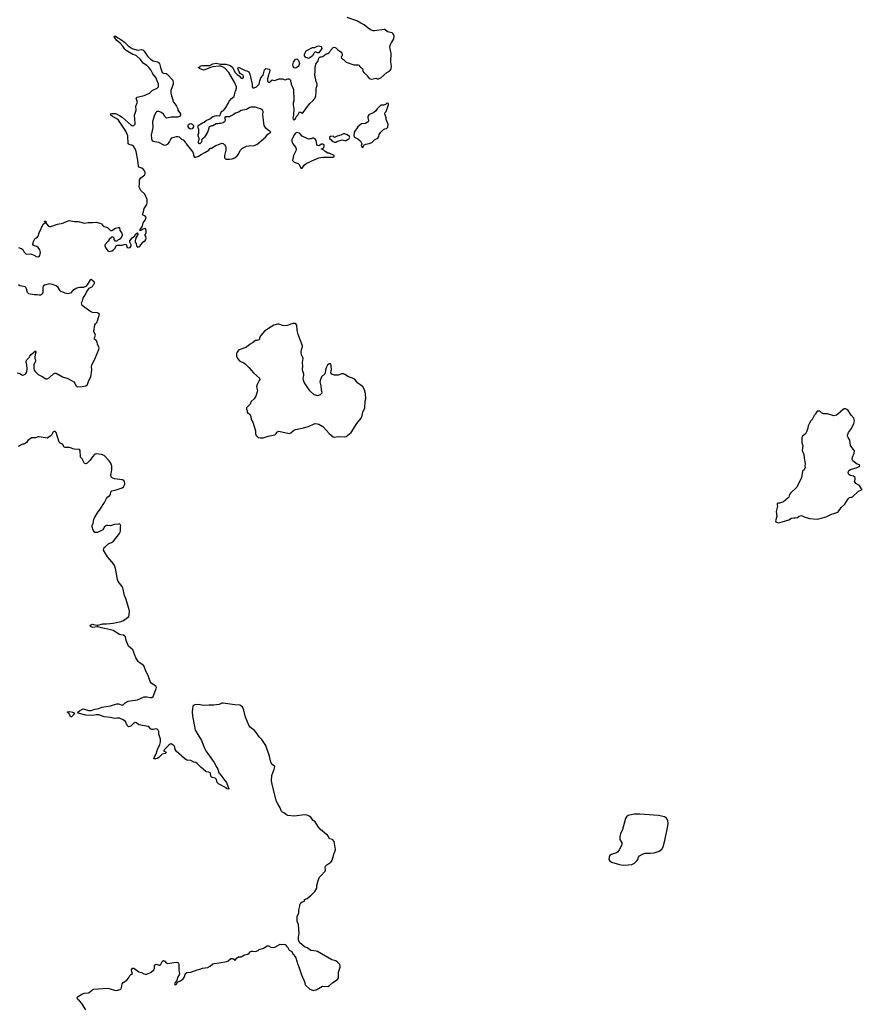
# Model space of a CAD drawing. Header units: inches. Extents: x 2354866 to 2448306, y 705012 to 877032.
# Tile 21 of 36: x 2415447 to 2428468, y 755135 to 770346. Entities that reach past the tile are written whole.
import ezdxf

# ---------------------------------------------------------------- set-up
doc = ezdxf.new("R2010")
doc.units = ezdxf.units.IN
doc.header["$MEASUREMENT"] = 0
for name, color, linetype in [('C4715', 7, 'Continuous'), ('C4716', 7, 'Continuous'), ('C4717', 7, 'Continuous'), ('C4725', 7, 'Continuous'), ('C4726', 7, 'Continuous'), ('C4727', 7, 'Continuous')]:
    doc.layers.add(name, color=color, linetype=linetype)

msp = doc.modelspace()

# ---------------------------------------------------------------- linework, layer by layer
at = {"layer": 'C4715', "color": 6, "elevation": 100}
for points in [[(2420000, 757963), (2419979, 757979), (2419945, 758025), (2419922, 758042), (2419890, 758055), (2419850, 758061), (2419690, 758041), (2419590, 758052), (2419570, 758061), (2419530, 758093), (2419510, 758103), (2419490, 758124), (2419471, 758171), (2419434, 758234), (2419418, 758270), (2419353, 758510), (2419339, 758590), (2419343, 758670), (2419382, 758770), (2419388, 758810), (2419350, 758842), (2419330, 758875), (2419308, 758970), (2419251, 759131), (2419190, 759225), (2419149, 759269), (2419105, 759330), (2419070, 759368), (2419016, 759410), (2418990, 759450), (2418938, 759570), (2418910, 759678), (2418889, 759730), (2418850, 759756), (2418770, 759760), (2418590, 759789), (2418570, 759786), (2418530, 759767), (2418445, 759755), (2418370, 759758), (2418290, 759750), (2418210, 759765), (2418156, 759764), (2418141, 759759), (2418130, 759749), (2418123, 759737), (2418115, 759705), (2418110, 759650), (2418115, 759590), (2418157, 759370), (2418186, 759330), (2418257, 759210), (2418301, 759090), (2418321, 759050), (2418451, 758871), (2418496, 758796), (2418509, 758770), (2418525, 758710), (2418563, 758670), (2418597, 758617), (2418644, 758564), (2418663, 758503), (2418675, 758475), (2418682, 758470), (2418670, 758458), (2418650, 758464), (2418637, 758477), (2418519, 758539), (2418501, 758561), (2418487, 758607), (2418478, 758618), (2418467, 758627), (2418421, 758641), (2418404, 758650), (2418396, 758696), (2418389, 758710), (2418370, 758721), (2418330, 758729), (2418316, 758736), (2418252, 758792), (2418190, 758856), (2418170, 758869), (2418137, 758877), (2418090, 758903), (2418030, 758909), (2417992, 758932), (2417864, 759044), (2417850, 759070), (2417843, 759110), (2417833, 759130), (2417790, 759159), (2417770, 759156), (2417750, 759140), (2417683, 759070), (2417671, 759050), (2417711, 759030), (2417695, 759010), (2417650, 758999), (2417599, 758950), (2417570, 758932), (2417550, 758925), (2417525, 758925), (2417519, 758930), (2417525, 758950), (2417557, 759003), (2417576, 759070), (2417613, 759150), (2417622, 759190), (2417621, 759230), (2417598, 759310), (2417597, 759350), (2417589, 759370), (2417570, 759384), (2417550, 759389), (2417510, 759380), (2417490, 759380), (2417470, 759392), (2417452, 759412), (2417430, 759426), (2417290, 759452), (2417250, 759482), (2417230, 759487), (2417199, 759470), (2417170, 759439), (2417150, 759425), (2417130, 759421), (2417110, 759444), (2417082, 759502), (2417048, 759528), (2416990, 759556), (2416950, 759556), (2416910, 759548), (2416850, 759568), (2416750, 759577), (2416670, 759605), (2416630, 759606), (2416570, 759596), (2416470, 759602), (2416352, 759632), (2416345, 759650), (2416373, 759670), (2416430, 759698), (2416450, 759696), (2416510, 759676), (2416550, 759674), (2416610, 759693), (2416670, 759705), (2416716, 759724), (2416850, 759744), (2416950, 759776), (2416975, 759775), (2417030, 759756), (2417050, 759765), (2417075, 759790), (2417123, 759817), (2417154, 759826), (2417270, 759839), (2417370, 759883), (2417410, 759887), (2417470, 759873), (2417490, 759874), (2417512, 759890), (2417553, 760000)], [(2420000, 755960), (2419947, 755967), (2419890, 756006), (2419850, 756023), (2419770, 756088), (2419755, 756130), (2419755, 756170), (2419764, 756230), (2419758, 756370), (2419735, 756415), (2419734, 756434), (2419736, 756490), (2419759, 756550), (2419761, 756590), (2419777, 756650), (2419777, 756670), (2419790, 756702), (2419810, 756718), (2419846, 756730), (2419850, 756752), (2419890, 756772), (2419950, 756821), (2420000, 756868)], [(2416469, 755050), (2416407, 755147), (2416369, 755190), (2416345, 755210), (2416334, 755230), (2416339, 755250), (2416409, 755290), (2416450, 755307), (2416510, 755311), (2416523, 755317), (2416558, 755350), (2416590, 755371), (2416810, 755384), (2416910, 755352), (2416950, 755350), (2416997, 755363), (2417009, 755371), (2417021, 755390), (2417030, 755450), (2417044, 755470), (2417104, 755510), (2417130, 755538), (2417150, 755578), (2417165, 755595), (2417188, 755610), (2417179, 755639), (2417177, 755670), (2417190, 755691), (2417210, 755693), (2417290, 755639), (2417330, 755628), (2417366, 755606), (2417390, 755599), (2417410, 755601), (2417480, 755630), (2417521, 755670), (2417532, 755690), (2417532, 755730), (2417544, 755750), (2417550, 755753), (2417610, 755740), (2417630, 755754), (2417650, 755795), (2417670, 755810), (2417690, 755802), (2417710, 755776), (2417730, 755765), (2417867, 755787), (2417890, 755781), (2417903, 755770), (2417908, 755748), (2417904, 755670), (2417915, 755605), (2417911, 755590), (2417885, 755550), (2417877, 755503), (2417848, 755470), (2417841, 755450), (2417850, 755438), (2417870, 755447), (2417885, 755475), (2417896, 755484), (2417930, 755497), (2417972, 755530), (2417990, 755551), (2418011, 755609), (2418030, 755625), (2418090, 755632), (2418189, 755670), (2418230, 755678), (2418270, 755695), (2418354, 755706), (2418390, 755724), (2418430, 755759), (2418450, 755767), (2418530, 755774), (2418650, 755798), (2418670, 755808), (2418710, 755844), (2418730, 755845), (2418741, 755841), (2418757, 755830), (2418770, 755811), (2418806, 755854), (2418830, 755867), (2418869, 755871), (2418923, 755897), (2418972, 755908), (2418995, 755925), (2419010, 755945), (2419030, 755956), (2419050, 755958), (2419090, 755952), (2419130, 755965), (2419150, 755981), (2419217, 756003), (2419270, 756038), (2419290, 756041), (2419330, 756018), (2419370, 756012), (2419390, 756018), (2419470, 756062), (2419490, 756058), (2419530, 756062), (2419550, 756058), (2419562, 756050), (2419571, 756031), (2419590, 756014), (2419610, 755974), (2419651, 755951), (2419670, 755914), (2419684, 755904), (2419702, 755870), (2419715, 755855), (2419745, 755750), (2419758, 755730), (2419802, 755590), (2419851, 755471), (2419852, 755450), (2419862, 755430), (2419931, 755371), (2419970, 755354), (2419990, 755351), (2420000, 755353)]]:
    msp.add_lwpolyline(points, dxfattribs=at)
msp.add_lwpolyline([(2416230, 759575), (2416217, 759617), (2416200, 759640), (2416182, 759650), (2416185, 759655), (2416223, 759657), (2416270, 759647), (2416295, 759635), (2416299, 759630), (2416284, 759610), (2416250, 759576)], close=True, dxfattribs=at)
at = {"layer": 'C4716', "color": 6, "elevation": 100}
for points in [[(2415427, 766827), (2415470, 766811), (2415494, 766794), (2415517, 766757), (2415542, 766730), (2415550, 766726), (2415610, 766727), (2415630, 766723), (2415681, 766701), (2415694, 766690), (2415730, 766682), (2415746, 766690), (2415756, 766704), (2415769, 766750), (2415759, 766790), (2415730, 766829), (2415710, 766844), (2415675, 766855), (2415646, 766870), (2415655, 766885), (2415655, 766910), (2415680, 766960), (2415689, 766971), (2415710, 766978), (2415730, 767002), (2415747, 767053), (2415810, 767185), (2415830, 767205), (2415846, 767210), (2415842, 767222), (2415830, 767226), (2415830, 767234), (2415850, 767234), (2415852, 767210), (2415862, 767190), (2415890, 767158), (2415910, 767151), (2415930, 767151), (2416030, 767186), (2416116, 767204), (2416168, 767230), (2416210, 767244), (2416290, 767227), (2416351, 767231), (2416450, 767201), (2416506, 767214), (2416570, 767211), (2416630, 767216), (2416684, 767204), (2416710, 767191), (2416725, 767170), (2416750, 767151), (2416790, 767141), (2416811, 767131), (2416850, 767091), (2416870, 767091), (2416930, 767126), (2416970, 767138), (2416990, 767134), (2416996, 767090), (2417008, 767068), (2417025, 767050), (2417032, 767028), (2417032, 767010), (2417010, 766966), (2416990, 766948), (2416970, 766946), (2416950, 766926), (2416930, 766926), (2416906, 766950), (2416906, 766970), (2416890, 766986), (2416870, 766986), (2416830, 766948), (2416815, 766925), (2416761, 766870), (2416761, 766850), (2416781, 766810), (2416810, 766776), (2416830, 766767), (2416870, 766776), (2416899, 766790), (2416917, 766810), (2416942, 766858), (2416956, 766864), (2417030, 766865), (2417078, 766878), (2417090, 766874), (2417109, 766829), (2417130, 766822), (2417152, 766828), (2417170, 766850), (2417172, 766870), (2417149, 766910), (2417148, 766930), (2417184, 766976), (2417219, 767001), (2417242, 767038), (2417270, 767052), (2417274, 767026), (2417243, 766977), (2417231, 766930), (2417232, 766910), (2417245, 766890), (2417252, 766850), (2417260, 766840), (2417270, 766832), (2417290, 766838), (2417310, 766851), (2417349, 766911), (2417385, 766935), (2417395, 766950), (2417402, 766970), (2417396, 766996), (2417388, 767010), (2417388, 767030), (2417402, 767050), (2417399, 767090), (2417390, 767118), (2417365, 767115), (2417337, 767103), (2417330, 767089), (2417306, 767090), (2417309, 767110), (2417320, 767120), (2417345, 767155), (2417355, 767210), (2417384, 767250), (2417399, 767290), (2417390, 767308), (2417378, 767318), (2417346, 767330), (2417348, 767350), (2417357, 767363), (2417361, 767379), (2417369, 767430), (2417410, 767490), (2417418, 767510), (2417415, 767570), (2417383, 767650), (2417321, 767710), (2417296, 767750), (2417293, 767770), (2417299, 767810), (2417299, 767870), (2417319, 767901), (2417379, 767950), (2417385, 767970), (2417384, 767990), (2417378, 768010), (2417361, 768030), (2417333, 768050), (2417289, 768070), (2417284, 768084), (2417275, 768175), (2417247, 768310), (2417231, 768351), (2417204, 768390), (2417190, 768401), (2417138, 768418), (2417124, 768430), (2417117, 768550), (2417105, 768590), (2417085, 768625), (2416974, 768794), (2416950, 768815), (2416879, 768850), (2416855, 768870), (2416848, 768890), (2416870, 768897), (2416930, 768895), (2416990, 768866), (2417030, 768841), (2417170, 768719), (2417190, 768708), (2417210, 768711), (2417229, 768730), (2417234, 768746), (2417222, 768870), (2417247, 768950), (2417241, 769010), (2417265, 769070), (2417247, 769133), (2417262, 769150), (2417370, 769173), (2417455, 769210), (2417495, 769250), (2417573, 769287), (2417591, 769309), (2417593, 769350), (2417552, 769452), (2417507, 769510), (2417474, 769574), (2417450, 769605), (2417410, 769638), (2417353, 769673), (2417314, 769730), (2417250, 769786), (2417230, 769798), (2417193, 769810), (2417093, 769870), (2417070, 769893), (2417039, 769939), (2417001, 769981), (2416979, 770000)], [(2417065, 770000), (2417078, 769990), (2417121, 769941), (2417183, 769903), (2417270, 769876), (2417330, 769886), (2417350, 769878), (2417370, 769861), (2417422, 769782), (2417470, 769738), (2417510, 769713), (2417530, 769705), (2417577, 769697), (2417602, 769682), (2417610, 769670), (2417622, 769610), (2417650, 769531), (2417670, 769519), (2417710, 769514), (2417726, 769506), (2417813, 769410), (2417820, 769370), (2417817, 769350), (2417785, 769250), (2417785, 769210), (2417791, 769170), (2417811, 769110), (2417811, 769091), (2417822, 769070), (2417850, 769042), (2417872, 769010), (2417892, 768970), (2417892, 768950), (2417931, 768891), (2417931, 768869), (2417914, 768850), (2417890, 768842), (2417790, 768842), (2417723, 768823), (2417710, 768828), (2417689, 768849), (2417667, 768887), (2417639, 768910), (2417598, 768930), (2417567, 768930), (2417549, 768911), (2417524, 768856), (2417499, 768770), (2417503, 768683), (2417481, 768561), (2417483, 768510), (2417490, 768484), (2417510, 768468), (2417594, 768454), (2417670, 768411), (2417692, 768408), (2417710, 768411), (2417742, 768430), (2417763, 768457), (2417775, 768490), (2417800, 768520), (2417870, 768541), (2417890, 768541), (2417910, 768535), (2417950, 768501), (2417971, 768491), (2418011, 768451), (2418021, 768430), (2418121, 768301), (2418131, 768270), (2418132, 768250), (2418150, 768222), (2418170, 768222), (2418210, 768238), (2418250, 768266), (2418310, 768296), (2418369, 768331), (2418390, 768362), (2418410, 768362), (2418478, 768402), (2418510, 768411), (2418570, 768438), (2418590, 768432), (2418610, 768412), (2418625, 768390), (2418631, 768370), (2418631, 768330), (2418612, 768250), (2418614, 768210), (2418633, 768193), (2418690, 768191), (2418730, 768196), (2418770, 768211), (2418810, 768243), (2418829, 768270), (2418855, 768325), (2418890, 768359), (2418950, 768391), (2418990, 768399), (2419070, 768402), (2419110, 768416), (2419245, 768530), (2419281, 768579), (2419326, 768610), (2419306, 768630), (2419290, 768635), (2419249, 768670), (2419224, 768710), (2419206, 768874), (2419209, 768929), (2419201, 768950), (2419170, 768969), (2419130, 768977), (2419090, 768996), (2419023, 768997), (2419001, 768990), (2418950, 768958), (2418870, 768942), (2418830, 768919), (2418780, 768900), (2418745, 768875), (2418704, 768856), (2418690, 768846), (2418630, 768846), (2418614, 768830), (2418622, 768810), (2418622, 768790), (2418611, 768769), (2418590, 768755), (2418550, 768742), (2418530, 768742), (2418510, 768735), (2418484, 768736), (2418430, 768708), (2418413, 768707), (2418372, 768688), (2418365, 768650), (2418351, 768609), (2418305, 768530), (2418290, 768515), (2418272, 768508), (2418254, 768490), (2418262, 768470), (2418250, 768448), (2418230, 768429), (2418226, 768430), (2418209, 768450), (2418209, 768470), (2418218, 768490), (2418218, 768510), (2418205, 768550), (2418206, 768574), (2418215, 768590), (2418215, 768650), (2418207, 768673), (2418206, 768710), (2418270, 768751), (2418298, 768762), (2418329, 768790), (2418383, 768817), (2418430, 768851), (2418490, 768865), (2418530, 768862), (2418546, 768870), (2418548, 768890), (2418568, 768930), (2418595, 768945), (2418624, 768976), (2418630, 768992), (2418669, 769050), (2418684, 769090), (2418722, 769130), (2418759, 769161), (2418777, 769230), (2418789, 769251), (2418799, 769290), (2418797, 769310), (2418772, 769372), (2418680, 769530), (2418615, 769595), (2418580, 769620), (2418550, 769630), (2418530, 769630), (2418430, 769617), (2418394, 769606), (2418310, 769569), (2418290, 769568), (2418226, 769590), (2418222, 769602), (2418206, 769610), (2418230, 769614), (2418238, 769630), (2418246, 769634), (2418270, 769639), (2418383, 769637), (2418430, 769663), (2418490, 769673), (2418550, 769659), (2418630, 769658), (2418670, 769651), (2418699, 769639), (2418733, 769613), (2418770, 769538), (2418810, 769498), (2418839, 769479), (2418870, 769445), (2418896, 769444), (2418907, 769453), (2418908, 769470), (2418898, 769490), (2418855, 769515), (2418840, 769540), (2418818, 769590), (2418830, 769612), (2418930, 769562), (2418957, 769557), (2418990, 769542), (2419004, 769504), (2419039, 769350), (2419041, 769310), (2419050, 769292), (2419070, 769292), (2419109, 769311), (2419146, 769350), (2419157, 769403), (2419174, 769450), (2419209, 769490), (2419230, 769574), (2419250, 769592), (2419304, 769584), (2419311, 769571), (2419307, 769530), (2419295, 769510), (2419277, 769430), (2419278, 769398), (2419290, 769382), (2419310, 769374), (2419318, 769390), (2419350, 769418), (2419390, 769405), (2419450, 769434), (2419507, 769433), (2419550, 769418), (2419593, 769433), (2419613, 769433), (2419632, 769410), (2419632, 769390), (2419642, 769370), (2419642, 769350), (2419678, 769270), (2419684, 769110), (2419683, 769090), (2419674, 769070), (2419671, 769030), (2419681, 768970), (2419676, 768870), (2419667, 768830), (2419672, 768810), (2419690, 768801), (2419702, 768810), (2419717, 768843), (2419744, 768870), (2419770, 768922), (2419790, 768918), (2419810, 768902), (2419830, 768911), (2419910, 769027), (2419930, 769051), (2419984, 769096), (2420000, 769120)], [(2420000, 769834), (2419990, 769825), (2419970, 769789), (2419930, 769755), (2419910, 769749), (2419890, 769759), (2419870, 769761), (2419846, 769790), (2419850, 769814), (2419875, 769865), (2419970, 769916), (2420000, 769916)], [(2420000, 768509), (2419994, 768514), (2419970, 768515), (2419950, 768508), (2419930, 768508), (2419910, 768498), (2419870, 768522), (2419834, 768534), (2419810, 768549), (2419783, 768583), (2419770, 768593), (2419730, 768604), (2419710, 768595), (2419691, 768569), (2419650, 768490), (2419651, 768470), (2419668, 768430), (2419710, 768376), (2419717, 768350), (2419717, 768330), (2419711, 768310), (2419679, 768250), (2419662, 768170), (2419687, 768147), (2419750, 768125), (2419765, 768110), (2419790, 768054), (2419810, 768054), (2419842, 768098), (2419876, 768124), (2420000, 768180)], [(2415409, 764890), (2415450, 764880), (2415490, 764857), (2415510, 764858), (2415530, 764868), (2415540, 764880), (2415555, 764905), (2415563, 764950), (2415555, 765015), (2415545, 765050), (2415547, 765073), (2415557, 765090), (2415593, 765127), (2415604, 765150), (2415624, 765176), (2415692, 765232), (2415697, 765210), (2415686, 765174), (2415679, 765130), (2415681, 765110), (2415691, 765090), (2415690, 765070), (2415667, 765013), (2415666, 764970), (2415673, 764933), (2415684, 764910), (2415730, 764864), (2415795, 764835), (2415850, 764798), (2415870, 764797), (2415910, 764817), (2415970, 764874), (2415990, 764884), (2416010, 764884), (2416108, 764828), (2416190, 764805), (2416250, 764774), (2416283, 764750), (2416299, 764730), (2416315, 764695), (2416336, 764676), (2416410, 764677), (2416470, 764692), (2416495, 764710), (2416515, 764770), (2416547, 764830), (2416560, 764930), (2416559, 764990), (2416563, 765010), (2416620, 765130), (2416670, 765250), (2416673, 765270), (2416670, 765290), (2416648, 765330), (2416645, 765370), (2416630, 765389), (2416605, 765410), (2416601, 765430), (2416618, 765470), (2416594, 765530), (2416609, 765630), (2416619, 765650), (2416637, 765670), (2416653, 765710), (2416678, 765798), (2416650, 765818), (2416570, 765825), (2416530, 765845), (2416414, 765930), (2416401, 765970), (2416418, 766002), (2416430, 766045), (2416443, 766070), (2416459, 766090), (2416481, 766139), (2416523, 766197), (2416574, 766226), (2416587, 766253), (2416603, 766270), (2416604, 766290), (2416550, 766335), (2416530, 766318), (2416492, 766248), (2416472, 766228), (2416431, 766209), (2416370, 766209), (2416330, 766199), (2416270, 766164), (2416230, 766122), (2416190, 766109), (2416150, 766122), (2416130, 766134), (2416110, 766135), (2416085, 766145), (2416070, 766158), (2416042, 766210), (2416010, 766235), (2415955, 766255), (2415930, 766258), (2415910, 766268), (2415830, 766244), (2415811, 766230), (2415805, 766210), (2415807, 766150), (2415804, 766130), (2415793, 766107), (2415770, 766092), (2415750, 766090), (2415716, 766096), (2415670, 766094), (2415589, 766110), (2415569, 766130), (2415554, 766190), (2415542, 766210), (2415530, 766219), (2415450, 766235), (2415430, 766248)], [(2420000, 764552), (2419933, 764610), (2419850, 764734), (2419835, 764770), (2419830, 764810), (2419837, 764850), (2419836, 764870), (2419817, 764930), (2419816, 764950), (2419820, 764990), (2419816, 765050), (2419826, 765110), (2419823, 765130), (2419804, 765170), (2419797, 765210), (2419804, 765250), (2419817, 765290), (2419816, 765310), (2419750, 765484), (2419736, 765544), (2419729, 765629), (2419710, 765653), (2419670, 765655), (2419580, 765620), (2419550, 765616), (2419510, 765621), (2419450, 765642), (2419430, 765644), (2419375, 765625), (2419290, 765576), (2419230, 765533), (2419173, 765467), (2419154, 765430), (2419151, 765410), (2419140, 765400), (2419111, 765389), (2419090, 765389), (2419047, 765353), (2419010, 765335), (2418950, 765289), (2418830, 765239), (2418806, 765210), (2418799, 765190), (2418796, 765150), (2418811, 765110), (2418850, 765071), (2418910, 765045), (2418932, 765030), (2418990, 764971), (2419058, 764890), (2419155, 764810), (2419156, 764790), (2419150, 764770), (2419116, 764710), (2419107, 764673), (2419121, 764610), (2419095, 764530), (2419070, 764489), (2419025, 764450), (2419011, 764409), (2418954, 764350), (2418952, 764330), (2418962, 764310), (2418964, 764284), (2418974, 764270), (2419002, 764250), (2419017, 764217), (2419026, 764170), (2419051, 764130), (2419090, 763994), (2419091, 763950), (2419103, 763923), (2419130, 763891), (2419170, 763886), (2419210, 763887), (2419286, 763910), (2419390, 763931), (2419410, 763951), (2419430, 763981), (2419450, 763987), (2419610, 763951), (2419638, 763962), (2419680, 764000), (2419710, 764015), (2419810, 764035), (2419910, 764062), (2420000, 764101)], [(2417553, 760000), (2417557, 760010), (2417559, 760030), (2417549, 760050), (2417478, 760098), (2417462, 760122), (2417434, 760214), (2417403, 760270), (2417363, 760363), (2417333, 760390), (2417294, 760414), (2417280, 760430), (2417242, 760490), (2417195, 760610), (2417126, 760670), (2417094, 760754), (2417081, 760810), (2417070, 760825), (2417050, 760837), (2417010, 760841), (2416990, 760848), (2416889, 760909), (2416810, 760932), (2416750, 760940), (2416650, 760968), (2416570, 760958), (2416541, 760970), (2416536, 760990), (2416550, 761000), (2416570, 761006), (2416590, 761005), (2416641, 760990), (2416650, 760981), (2416657, 760990), (2416730, 761013), (2416790, 761012), (2416890, 761022), (2417017, 761050), (2417050, 761064), (2417133, 761127), (2417141, 761150), (2417144, 761210), (2417140, 761230), (2417090, 761389), (2417065, 761450), (2417041, 761570), (2417032, 761592), (2416970, 761669), (2416956, 761696), (2416927, 761867), (2416918, 761898), (2416905, 761925), (2416871, 761971), (2416805, 762050), (2416743, 762150), (2416755, 762190), (2416772, 762210), (2416827, 762253), (2416868, 762272), (2416895, 762290), (2416989, 762410), (2417001, 762430), (2417005, 762450), (2417004, 762510), (2417009, 762530), (2417003, 762543), (2416993, 762553), (2416973, 762553), (2416910, 762547), (2416852, 762528), (2416810, 762533), (2416789, 762531), (2416756, 762510), (2416730, 762465), (2416722, 762458), (2416650, 762425), (2416630, 762423), (2416610, 762425), (2416597, 762437), (2416582, 762462), (2416565, 762510), (2416565, 762530), (2416582, 762570), (2416593, 762627), (2416602, 762650), (2416647, 762730), (2416693, 762787), (2416758, 762890), (2416789, 762951), (2416810, 762976), (2416834, 762990), (2416849, 763010), (2416853, 763050), (2416872, 763068), (2416938, 763082), (2417030, 763115), (2417049, 763130), (2417074, 763170), (2417074, 763190), (2417065, 763210), (2417049, 763230), (2417037, 763237), (2416910, 763255), (2416875, 763270), (2416863, 763283), (2416855, 763310), (2416873, 763390), (2416872, 763450), (2416854, 763494), (2416829, 763530), (2416750, 763614), (2416710, 763629), (2416630, 763639), (2416608, 763632), (2416570, 763594), (2416537, 763543), (2416490, 763497), (2416470, 763484), (2416450, 763489), (2416410, 763564), (2416389, 763590), (2416382, 763690), (2416370, 763708), (2416290, 763709), (2416270, 763714), (2416250, 763729), (2416218, 763738), (2416150, 763737), (2416130, 763749), (2416125, 763770), (2416110, 763789), (2416070, 763805), (2416058, 763818), (2416010, 763968), (2415990, 763989), (2415961, 763970), (2415941, 763930), (2415930, 763919), (2415870, 763879), (2415750, 763904), (2415730, 763901), (2415690, 763885), (2415630, 763885), (2415574, 763846), (2415550, 763815), (2415530, 763799), (2415510, 763789), (2415490, 763789), (2415426, 763754)]]:
    msp.add_lwpolyline(points, dxfattribs=at)
for points in [[(2419710, 769597), (2419690, 769602), (2419673, 769630), (2419669, 769650), (2419677, 769690), (2419697, 769723), (2419710, 769736), (2419730, 769739), (2419756, 769716), (2419772, 769670), (2419761, 769639), (2419750, 769624), (2419730, 769609)], [(2418090, 768655), (2418070, 768664), (2418053, 768690), (2418049, 768710), (2418054, 768726), (2418070, 768738), (2418090, 768745), (2418111, 768731), (2418132, 768710), (2418132, 768690), (2418125, 768675), (2418110, 768658)]]:
    msp.add_lwpolyline(points, close=True, dxfattribs=at)
at = {"layer": 'C4717', "color": 6, "elevation": 100}
msp.add_lwpolyline([(2416979, 770000), (2416950, 770025), (2416914, 770070), (2416906, 770094), (2416930, 770093), (2416965, 770065), (2417010, 770041), (2417065, 770000)], dxfattribs=at)
at = {"layer": 'C4725', "color": 6, "elevation": 100}
msp.add_lwpolyline([(2425030, 758075), (2424948, 758072), (2424870, 758057), (2424848, 758050), (2424824, 758030), (2424810, 758008), (2424763, 757837), (2424730, 757770), (2424720, 757730), (2424723, 757683), (2424753, 757630), (2424750, 757601), (2424710, 757522), (2424690, 757493), (2424670, 757476), (2424592, 757448), (2424568, 757432), (2424556, 757410), (2424551, 757371), (2424567, 757350), (2424594, 757330), (2424715, 757295), (2424770, 757284), (2424850, 757290), (2424905, 757295), (2424946, 757314), (2424985, 757350), (2424998, 757370), (2425009, 757410), (2425027, 757430), (2425070, 757457), (2425110, 757471), (2425190, 757468), (2425250, 757475), (2425330, 757501), (2425370, 757530), (2425391, 757569), (2425416, 757664), (2425465, 757890), (2425467, 757930), (2425463, 757970), (2425455, 757995), (2425437, 758017), (2425410, 758032), (2425319, 758050)], close=True, dxfattribs=at)
for points in [[(2420000, 756868), (2420010, 756878), (2420037, 756930), (2420041, 756950), (2420039, 756970), (2420059, 757050), (2420081, 757099), (2420099, 757121), (2420169, 757191), (2420173, 757210), (2420169, 757250), (2420174, 757270), (2420192, 757288), (2420254, 757330), (2420277, 757363), (2420309, 757470), (2420319, 757490), (2420326, 757526), (2420305, 757650), (2420283, 757683), (2420234, 757694), (2420220, 757730), (2420206, 757750), (2420130, 757803), (2420090, 757841), (2420066, 757870), (2420013, 757953), (2420000, 757963)], [(2420000, 755353), (2420030, 755361), (2420127, 755413), (2420210, 755411), (2420236, 755424), (2420284, 755470), (2420360, 755520), (2420376, 755544), (2420376, 755630), (2420399, 755710), (2420399, 755730), (2420393, 755750), (2420363, 755783), (2420330, 755805), (2420270, 755824), (2420050, 755949), (2420030, 755956), (2420000, 755960)]]:
    msp.add_lwpolyline(points, dxfattribs=at)
at = {"layer": 'C4726', "color": 6, "elevation": 100}
for points in [[(2420000, 769120), (2420007, 769130), (2420022, 769170), (2420030, 769230), (2420030, 769290), (2420042, 769330), (2420042, 769350), (2420026, 769390), (2420007, 769490), (2420015, 769555), (2420013, 769610), (2420023, 769657), (2420058, 769710), (2420069, 769750), (2420089, 769771), (2420110, 769771), (2420130, 769778), (2420181, 769819), (2420210, 769826), (2420230, 769838), (2420242, 769850), (2420249, 769870), (2420290, 769918), (2420310, 769921), (2420330, 769911), (2420362, 769882), (2420411, 769850), (2420426, 769830), (2420431, 769810), (2420430, 769786), (2420414, 769770), (2420422, 769750), (2420450, 769732), (2420491, 769691), (2420610, 769651), (2420670, 769651), (2420686, 769646), (2420705, 769625), (2420712, 769612), (2420742, 769590), (2420752, 769570), (2420752, 769550), (2420765, 769530), (2420811, 769491), (2420817, 769477), (2420850, 769438), (2420890, 769425), (2420950, 769441), (2420970, 769431), (2420990, 769431), (2421030, 769446), (2421122, 769530), (2421165, 769555), (2421183, 769577), (2421190, 769594), (2421194, 769626), (2421183, 769690), (2421189, 769829), (2421173, 769890), (2421169, 769930), (2421189, 769991), (2421196, 770000)], [(2420000, 769916), (2420010, 769916), (2420044, 769936), (2420070, 769943), (2420106, 769930), (2420118, 769910), (2420117, 769903), (2420070, 769835), (2420050, 769833), (2420030, 769844), (2420010, 769842), (2420000, 769834)], [(2420000, 768180), (2420070, 768211), (2420130, 768223), (2420290, 768222), (2420306, 768230), (2420306, 768250), (2420230, 768286), (2420210, 768286), (2420166, 768310), (2420146, 768330), (2420106, 768350), (2420130, 768358), (2420149, 768371), (2420154, 768390), (2420153, 768413), (2420130, 768423), (2420110, 768423), (2420070, 768398), (2420050, 768402), (2420038, 768418), (2420030, 768478), (2420017, 768497), (2420000, 768509)], [(2420000, 764101), (2420013, 764107), (2420050, 764104), (2420070, 764097), (2420130, 764059), (2420190, 764001), (2420231, 763951), (2420290, 763903), (2420310, 763895), (2420370, 763908), (2420470, 763903), (2420490, 763907), (2420570, 763971), (2420657, 764110), (2420723, 764190), (2420740, 764230), (2420750, 764285), (2420781, 764350), (2420787, 764453), (2420795, 764490), (2420792, 764570), (2420776, 764630), (2420750, 764675), (2420721, 764701), (2420670, 764732), (2420630, 764783), (2420610, 764800), (2420589, 764810), (2420528, 764828), (2420470, 764867), (2420450, 764875), (2420426, 764874), (2420367, 764853), (2420310, 764856), (2420270, 764870), (2420255, 764890), (2420264, 764950), (2420259, 764979), (2420259, 765010), (2420250, 765029), (2420230, 765029), (2420204, 765010), (2420183, 764970), (2420171, 764930), (2420168, 764890), (2420163, 764877), (2420113, 764830), (2420093, 764790), (2420086, 764750), (2420102, 764690), (2420108, 764628), (2420118, 764590), (2420112, 764570), (2420092, 764550), (2420050, 764533), (2420002, 764550), (2420000, 764552)]]:
    msp.add_lwpolyline(points, dxfattribs=at)
for points in [[(2421138, 769058), (2421114, 769050), (2421102, 769038), (2421070, 769028), (2421030, 769028), (2420971, 768970), (2420950, 768938), (2420922, 768910), (2420843, 768877), (2420825, 768850), (2420825, 768830), (2420838, 768790), (2420832, 768770), (2420790, 768745), (2420730, 768735), (2420702, 768718), (2420671, 768689), (2420618, 768610), (2420612, 768550), (2420622, 768530), (2420670, 768507), (2420712, 768470), (2420732, 768430), (2420725, 768405), (2420738, 768378), (2420750, 768374), (2420768, 768412), (2420795, 768425), (2420850, 768431), (2420889, 768451), (2420930, 768491), (2420982, 768518), (2420997, 768543), (2421002, 768570), (2421029, 768610), (2421070, 768652), (2421090, 768662), (2421116, 768664), (2421136, 768684), (2421142, 768730), (2421110, 768806), (2421109, 768830), (2421089, 768890), (2421095, 768910), (2421109, 768930), (2421146, 769030), (2421146, 769050)], [(2420470, 768584), (2420450, 768582), (2420410, 768561), (2420351, 768549), (2420310, 768526), (2420290, 768548), (2420250, 768542), (2420232, 768530), (2420234, 768510), (2420257, 768497), (2420274, 768470), (2420310, 768454), (2420330, 768454), (2420350, 768462), (2420430, 768491), (2420470, 768478), (2420490, 768481), (2420539, 768510), (2420549, 768530), (2420542, 768542), (2420510, 768569)], [(2428190, 764333), (2428170, 764326), (2428091, 764250), (2428070, 764237), (2428030, 764224), (2427930, 764255), (2427870, 764258), (2427835, 764275), (2427810, 764298), (2427770, 764298), (2427751, 764270), (2427745, 764250), (2427725, 764230), (2427691, 764170), (2427671, 764150), (2427650, 764115), (2427631, 764070), (2427625, 764035), (2427611, 763990), (2427590, 763949), (2427546, 763910), (2427535, 763890), (2427531, 763870), (2427535, 763810), (2427551, 763770), (2427541, 763690), (2427563, 763630), (2427567, 763570), (2427583, 763490), (2427581, 763450), (2427586, 763430), (2427571, 763390), (2427546, 763370), (2427530, 763270), (2427485, 763190), (2427457, 763123), (2427356, 763030), (2427341, 763010), (2427331, 762970), (2427321, 762959), (2427250, 762897), (2427190, 762879), (2427164, 762876), (2427153, 762867), (2427152, 762850), (2427158, 762830), (2427139, 762750), (2427146, 762670), (2427126, 762606), (2427132, 762590), (2427170, 762575), (2427230, 762587), (2427330, 762622), (2427376, 762644), (2427410, 762650), (2427432, 762648), (2427464, 762656), (2427490, 762676), (2427530, 762686), (2427570, 762666), (2427650, 762638), (2427771, 762631), (2427830, 762643), (2427910, 762667), (2427990, 762707), (2428030, 762716), (2428090, 762738), (2428097, 762743), (2428142, 762810), (2428196, 762864), (2428250, 762945), (2428270, 762965), (2428290, 762971), (2428310, 762971), (2428410, 763063), (2428458, 763082), (2428468, 763090), (2428457, 763097), (2428426, 763150), (2428370, 763183), (2428356, 763196), (2428348, 763210), (2428355, 763250), (2428355, 763270), (2428350, 763278), (2428330, 763294), (2428283, 763303), (2428260, 763320), (2428249, 763350), (2428253, 763370), (2428260, 763380), (2428283, 763397), (2428390, 763429), (2428429, 763450), (2428422, 763470), (2428390, 763482), (2428348, 763508), (2428320, 763530), (2428310, 763550), (2428318, 763590), (2428344, 763650), (2428345, 763685), (2428294, 763750), (2428287, 763770), (2428277, 763850), (2428250, 763890), (2428241, 763910), (2428240, 763930), (2428252, 763970), (2428303, 764030), (2428338, 764110), (2428349, 764150), (2428337, 764190), (2428298, 764238), (2428250, 764309), (2428230, 764324), (2428207, 764333)]]:
    msp.add_lwpolyline(points, close=True, dxfattribs=at)
at = {"layer": 'C4727', "color": 6, "elevation": 100}
msp.add_lwpolyline([(2421196, 770000), (2421229, 770050), (2421233, 770090), (2421219, 770130), (2421205, 770145), (2421130, 770161), (2421090, 770194), (2421077, 770197), (2420930, 770174), (2420910, 770175), (2420870, 770189), (2420830, 770215), (2420770, 770269), (2420718, 770290), (2420658, 770330), (2420510, 770382)], dxfattribs=at)

doc.saveas('drawing.dxf')
